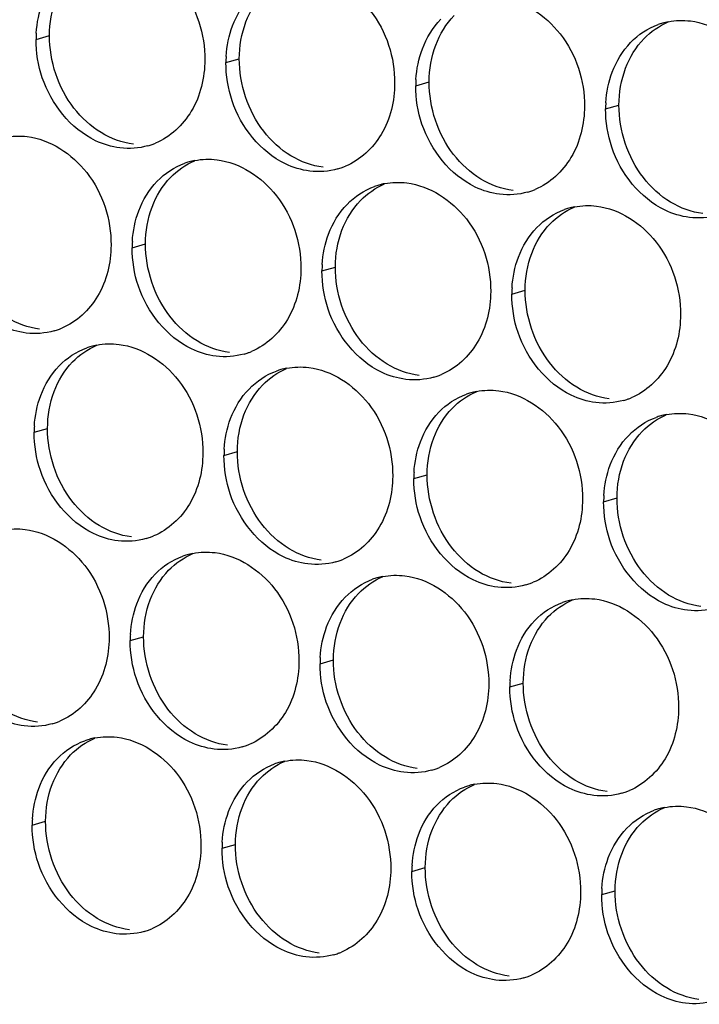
# Paper-space layout '45651_1_3' of a CAD drawing. Header units: millimetres. Extents: x -231 to 594, y 0 to 420.
# Tile 73 of 247: x 108.11 to 113.55, y 129.33 to 137.21. Entities that reach past the tile are written whole.
import ezdxf

# ---------------------------------------------------------------- set-up
doc = ezdxf.new("R2010")
doc.units = ezdxf.units.MM
doc.header["$LTSCALE"] = 32.67
doc.layers.add('02___PRT_ALL_AXES', color=7, linetype='CONTINUOUS')

psp = doc.layouts.new('45651_1_3')

# ---------------------------------------------------------------- linework, layer by layer
at = {"layer": '02___PRT_ALL_AXES', "color": 7, "linetype": 'CONTINUOUS'}
for p, q in [((108.2456, 137.0554), (108.3528, 137.0861)), ((109.7652, 136.8699), (109.8724, 136.9006)), ((111.2848, 136.6844), (111.392, 136.7151)), ((112.8044, 136.4989), (112.9116, 136.5296)), ((109.0145, 135.3881), (109.1217, 135.4188)), ((110.5341, 135.2027), (110.6413, 135.2333)), ((112.0537, 135.0172), (112.1609, 135.0479)), ((108.2301, 133.9105), (108.3373, 133.9412)), ((109.7497, 133.725), (109.8569, 133.7557)), ((111.2692, 133.5395), (111.3764, 133.5702)), ((112.7888, 133.3541), (112.896, 133.3847)), ((108.999, 132.2432), (109.1062, 132.2739)), ((110.5186, 132.0578), (110.6258, 132.0884)), ((112.0381, 131.8723), (112.1453, 131.903)), ((108.2145, 130.7656), (108.3217, 130.7963)), ((109.7341, 130.5801), (109.8413, 130.6108)), ((111.2537, 130.3946), (111.3609, 130.4253)), ((112.7733, 130.2092), (112.8805, 130.2398))]:
    psp.add_line(p, q, dxfattribs=at)
at = {"layer": '02___PRT_ALL_AXES', "color": 3, "linetype": 'CONTINUOUS'}
for centre, radius, start, end in [((113.4098, 136.6599), 0.5467, 105.94061, 109.76751), ((113.4112, 136.6549), 0.5519, 100.97724, 105.93831), ((109.1374, 137.051), 0.8918, 176.51802, 179.71686), ((110.657, 136.8655), 0.8918, 176.51802, 179.71686), ((112.1766, 136.68), 0.8918, 176.51802, 179.71686), ((113.6962, 136.4945), 0.8918, 176.51802, 179.71686), ((108.9909, 136.7295), 0.5467, 285.94061, 289.76751), ((108.9904, 136.7308), 0.5481, 289.77289, 292.73686), ((109.6199, 135.5491), 0.5467, 105.94061, 109.76751), ((109.6213, 135.5441), 0.5519, 100.97724, 105.93831), ((110.51, 136.5454), 0.5481, 289.77289, 292.73686), ((110.5105, 136.544), 0.5467, 285.94061, 289.76751), ((111.1395, 135.3636), 0.5467, 105.94061, 109.76751), ((111.1409, 135.3586), 0.5519, 100.97724, 105.93831), ((112.0301, 136.3586), 0.5467, 285.94061, 289.76751), ((112.0296, 136.3599), 0.5481, 289.77289, 292.73686), ((112.6591, 135.1782), 0.5467, 105.94061, 109.76751), ((112.6605, 135.1731), 0.5519, 100.97724, 105.93831), ((109.9063, 135.3837), 0.8918, 176.51802, 179.71686), ((111.4259, 135.1983), 0.8918, 176.51802, 179.71686), ((112.9455, 135.0128), 0.8918, 176.51802, 179.71686), ((108.2403, 135.2478), 0.5467, 285.94061, 289.76751), ((108.2397, 135.2491), 0.5481, 289.77289, 292.73686), ((108.8355, 134.0715), 0.5467, 105.94061, 109.76751), ((108.8369, 134.0665), 0.5519, 100.97724, 105.93831), ((109.7599, 135.0623), 0.5467, 285.94061, 289.76751), ((109.7593, 135.0636), 0.5481, 289.77289, 292.73686), ((110.3551, 133.886), 0.5467, 105.94061, 109.76751), ((110.3565, 133.881), 0.5519, 100.97724, 105.93831), ((111.2794, 134.8768), 0.5467, 285.94061, 289.76751), ((111.2789, 134.8781), 0.5481, 289.77289, 292.73686), ((111.8746, 133.7005), 0.5467, 105.94061, 109.76751), ((111.8761, 133.6955), 0.5519, 100.97724, 105.93831), ((112.799, 134.6913), 0.5467, 285.94061, 289.76751), ((112.7985, 134.6926), 0.5481, 289.77289, 292.73686), ((113.3942, 133.5151), 0.5467, 105.94061, 109.76751), ((113.3956, 133.51), 0.5519, 100.97724, 105.93831), ((109.1219, 133.9061), 0.8918, 176.51802, 179.71686), ((110.6415, 133.7206), 0.8918, 176.51802, 179.71686), ((112.1611, 133.5351), 0.8918, 176.51802, 179.71686), ((113.6806, 133.3497), 0.8918, 176.51802, 179.71686), ((108.9754, 133.5846), 0.5467, 285.94061, 289.76751), ((108.9749, 133.5859), 0.5481, 289.77289, 292.73686), ((109.6044, 132.4042), 0.5467, 105.94061, 109.76751), ((109.6058, 132.3992), 0.5519, 100.97724, 105.93831), ((110.495, 133.3992), 0.5467, 285.94061, 289.76751), ((110.4945, 133.4005), 0.5481, 289.77289, 292.73686), ((111.124, 132.2188), 0.5467, 105.94061, 109.76751), ((111.1254, 132.2137), 0.5519, 100.97724, 105.93831), ((112.0146, 133.2137), 0.5467, 285.94061, 289.76751), ((112.014, 133.215), 0.5481, 289.77289, 292.73686), ((112.645, 132.0283), 0.5519, 100.97724, 105.93831), ((112.6436, 132.0333), 0.5467, 105.94061, 109.76751), ((109.8908, 132.2388), 0.8918, 176.51802, 179.71686), ((111.4104, 132.0534), 0.8918, 176.51802, 179.71686), ((112.93, 131.8679), 0.8918, 176.51802, 179.71686), ((108.2247, 132.1029), 0.5467, 285.94061, 289.76751), ((108.2242, 132.1042), 0.5481, 289.77289, 292.73686), ((108.8199, 130.9266), 0.5467, 105.94061, 109.76751), ((108.8213, 130.9216), 0.5519, 100.97724, 105.93831), ((109.7443, 131.9174), 0.5467, 285.94061, 289.76751), ((109.7438, 131.9187), 0.5481, 289.77289, 292.73686), ((110.3395, 130.7411), 0.5467, 105.94061, 109.76751), ((110.3409, 130.7361), 0.5519, 100.97724, 105.93831), ((111.2639, 131.7319), 0.5467, 285.94061, 289.76751), ((111.2634, 131.7332), 0.5481, 289.77289, 292.73686), ((111.8591, 130.5556), 0.5467, 105.94061, 109.76751), ((111.8605, 130.5506), 0.5519, 100.97724, 105.93831), ((112.7835, 131.5464), 0.5467, 285.94061, 289.76751), ((112.7829, 131.5477), 0.5481, 289.77289, 292.73686), ((113.3787, 130.3702), 0.5467, 105.94061, 109.76751), ((113.3801, 130.3651), 0.5519, 100.97724, 105.93831), ((109.1063, 130.7612), 0.8918, 176.51802, 179.71686), ((110.6259, 130.5757), 0.8918, 176.51802, 179.71686), ((112.1455, 130.3902), 0.8918, 176.51802, 179.71686), ((113.6651, 130.2048), 0.8918, 176.51802, 179.71686), ((108.9599, 130.4397), 0.5467, 285.94061, 289.76751), ((108.9593, 130.4411), 0.5481, 289.77289, 292.73686), ((110.4794, 130.2543), 0.5467, 285.94061, 289.76751), ((110.4789, 130.2556), 0.5481, 289.77289, 292.73686), ((111.999, 130.0688), 0.5467, 285.94061, 289.76751), ((111.9985, 130.0701), 0.5481, 289.77289, 292.73686)]:
    psp.add_arc(centre, radius, start, end, dxfattribs=at)
for points, knots in [([(108.9249, 137.7592), (109.1092, 137.7367), (109.4726, 137.4956), (109.5974, 137.0945), (109.5964, 136.8905)], [0, 0, 0, 0, 0.476473, 1, 1, 1, 1]), ([(110.4445, 137.5737), (110.6288, 137.5512), (110.9921, 137.3101), (111.1169, 136.909), (111.1159, 136.705)], [0, 0, 0, 0, 0.476473, 1, 1, 1, 1]), ([(111.964, 137.3882), (112.1483, 137.3657), (112.5117, 137.1246), (112.6365, 136.7236), (112.6355, 136.5196)], [0, 0, 0, 0, 0.476473, 1, 1, 1, 1]), ([(113.4836, 137.2027), (113.6679, 137.1802), (114.0313, 136.9391), (114.1561, 136.5381), (114.1551, 136.3341)], [0, 0, 0, 0, 0.476473, 1, 1, 1, 1]), ([(109.5964, 136.8905), (109.5957, 136.7492), (109.5327, 136.473), (109.3201, 136.2747), (109.2023, 136.2253)], [0, 0, 0, 0, 0.525086, 1, 1, 1, 1]), ([(108.9171, 136.1867), (108.8495, 136.195), (108.5691, 136.2788), (108.3655, 136.5398), (108.2955, 136.7482)], [0, 0, 0, 0, 0.236458, 1, 1, 1, 1]), ([(111.1159, 136.705), (111.1152, 136.5637), (111.0523, 136.2875), (110.8397, 136.0892), (110.7219, 136.0398)], [0, 0, 0, 0, 0.525086, 1, 1, 1, 1]), ([(110.4367, 136.0012), (110.3691, 136.0095), (110.0887, 136.0933), (109.8851, 136.3544), (109.8151, 136.5628)], [0, 0, 0, 0, 0.236458, 1, 1, 1, 1]), ([(112.6355, 136.5196), (112.6348, 136.3783), (112.5718, 136.1021), (112.3593, 135.9037), (112.2414, 135.8543)], [0, 0, 0, 0, 0.525086, 1, 1, 1, 1]), ([(111.9563, 135.8158), (111.8887, 135.824), (111.6083, 135.9079), (111.4047, 136.1689), (111.3347, 136.3773)], [0, 0, 0, 0, 0.236458, 1, 1, 1, 1]), ([(108.1742, 136.2774), (108.3585, 136.2549), (108.7219, 136.0138), (108.8467, 135.6127), (108.8457, 135.4087)], [0, 0, 0, 0, 0.476473, 1, 1, 1, 1]), ([(113.4758, 135.6303), (113.4083, 135.6385), (113.1279, 135.7224), (112.9242, 135.9834), (112.8543, 136.1918)], [0, 0, 0, 0, 0.236458, 1, 1, 1, 1]), ([(109.6938, 136.0919), (109.8781, 136.0694), (110.2415, 135.8283), (110.3663, 135.4273), (110.3653, 135.2233)], [0, 0, 0, 0, 0.476473, 1, 1, 1, 1]), ([(111.2134, 135.9064), (111.3977, 135.884), (111.761, 135.6428), (111.8859, 135.2418), (111.8848, 135.0378)], [0, 0, 0, 0, 0.476473, 1, 1, 1, 1]), ([(112.7329, 135.721), (112.9172, 135.6985), (113.2806, 135.4574), (113.4054, 135.0563), (113.4044, 134.8523)], [0, 0, 0, 0, 0.476473, 1, 1, 1, 1]), ([(108.8457, 135.4087), (108.845, 135.2674), (108.782, 134.9912), (108.5695, 134.7929), (108.4516, 134.7435)], [0, 0, 0, 0, 0.525086, 1, 1, 1, 1]), ([(108.1664, 134.705), (108.0988, 134.7132), (107.8185, 134.7971), (107.6148, 135.0581), (107.5449, 135.2665)], [0, 0, 0, 0, 0.236458, 1, 1, 1, 1]), ([(110.3653, 135.2233), (110.3646, 135.082), (110.3016, 134.8058), (110.089, 134.6074), (109.9712, 134.5581)], [0, 0, 0, 0, 0.525086, 1, 1, 1, 1]), ([(109.686, 134.5195), (109.6184, 134.5277), (109.3381, 134.6116), (109.1344, 134.8726), (109.0644, 135.081)], [0, 0, 0, 0, 0.236458, 1, 1, 1, 1]), ([(111.8848, 135.0378), (111.8841, 134.8965), (111.8212, 134.6203), (111.6086, 134.422), (111.4908, 134.3726)], [0, 0, 0, 0, 0.525086, 1, 1, 1, 1]), ([(111.2056, 134.334), (111.138, 134.3422), (110.8576, 134.4261), (110.654, 134.6871), (110.584, 134.8955)], [0, 0, 0, 0, 0.236458, 1, 1, 1, 1]), ([(113.4044, 134.8523), (113.4037, 134.711), (113.3407, 134.4348), (113.1282, 134.2365), (113.0103, 134.1871)], [0, 0, 0, 0, 0.525086, 1, 1, 1, 1]), ([(112.7252, 134.1485), (112.6576, 134.1568), (112.3772, 134.2406), (112.1736, 134.5016), (112.1036, 134.71)], [0, 0, 0, 0, 0.236458, 1, 1, 1, 1]), ([(108.9093, 134.6143), (109.0936, 134.5918), (109.457, 134.3507), (109.5818, 133.9496), (109.5808, 133.7456)], [0, 0, 0, 0, 0.476473, 1, 1, 1, 1]), ([(110.4289, 134.4288), (110.6132, 134.4063), (110.9766, 134.1652), (111.1014, 133.7641), (111.1004, 133.5601)], [0, 0, 0, 0, 0.476473, 1, 1, 1, 1]), ([(111.9485, 134.2433), (112.1328, 134.2208), (112.4962, 133.9797), (112.621, 133.5787), (112.62, 133.3747)], [0, 0, 0, 0, 0.476473, 1, 1, 1, 1]), ([(113.4681, 134.0578), (113.6524, 134.0354), (114.0158, 133.7942), (114.1406, 133.3932), (114.1396, 133.1892)], [0, 0, 0, 0, 0.476473, 1, 1, 1, 1]), ([(109.5808, 133.7456), (109.5801, 133.6043), (109.5171, 133.3281), (109.3046, 133.1298), (109.1867, 133.0804)], [0, 0, 0, 0, 0.525086, 1, 1, 1, 1]), ([(108.9016, 133.0418), (108.834, 133.0501), (108.5536, 133.1339), (108.3499, 133.3949), (108.28, 133.6033)], [0, 0, 0, 0, 0.236458, 1, 1, 1, 1]), ([(111.1004, 133.5601), (111.0997, 133.4188), (111.0367, 133.1426), (110.8242, 132.9443), (110.7063, 132.8949)], [0, 0, 0, 0, 0.525086, 1, 1, 1, 1]), ([(110.4211, 132.8564), (110.3536, 132.8646), (110.0732, 132.9485), (109.8695, 133.2095), (109.7996, 133.4179)], [0, 0, 0, 0, 0.236458, 1, 1, 1, 1]), ([(112.62, 133.3747), (112.6193, 133.2334), (112.5563, 132.9572), (112.3438, 132.7588), (112.2259, 132.7095)], [0, 0, 0, 0, 0.525086, 1, 1, 1, 1]), ([(111.9407, 132.6709), (111.8731, 132.6791), (111.5928, 132.763), (111.3891, 133.024), (111.3192, 133.2324)], [0, 0, 0, 0, 0.236458, 1, 1, 1, 1]), ([(108.1586, 133.1325), (108.3429, 133.11), (108.7063, 132.8689), (108.8311, 132.4679), (108.8301, 132.2639)], [0, 0, 0, 0, 0.476473, 1, 1, 1, 1]), ([(113.4603, 132.4854), (113.3927, 132.4937), (113.1124, 132.5775), (112.9087, 132.8385), (112.8387, 133.0469)], [0, 0, 0, 0, 0.236458, 1, 1, 1, 1]), ([(109.6782, 132.947), (109.8625, 132.9245), (110.2259, 132.6834), (110.3507, 132.2824), (110.3497, 132.0784)], [0, 0, 0, 0, 0.476473, 1, 1, 1, 1]), ([(111.1978, 132.7616), (111.3821, 132.7391), (111.7455, 132.498), (111.8703, 132.0969), (111.8693, 131.8929)], [0, 0, 0, 0, 0.476473, 1, 1, 1, 1]), ([(112.7174, 132.5761), (112.9017, 132.5536), (113.2651, 132.3125), (113.3899, 131.9114), (113.3889, 131.7074)], [0, 0, 0, 0, 0.476473, 1, 1, 1, 1]), ([(108.8301, 132.2639), (108.8294, 132.1226), (108.7665, 131.8463), (108.5539, 131.648), (108.436, 131.5986)], [0, 0, 0, 0, 0.525086, 1, 1, 1, 1]), ([(108.1509, 131.5601), (108.0833, 131.5683), (107.8029, 131.6522), (107.5993, 131.9132), (107.5293, 132.1216)], [0, 0, 0, 0, 0.236458, 1, 1, 1, 1]), ([(110.3497, 132.0784), (110.349, 131.9371), (110.286, 131.6609), (110.0735, 131.4626), (109.9556, 131.4132)], [0, 0, 0, 0, 0.525086, 1, 1, 1, 1]), ([(109.6705, 131.3746), (109.6029, 131.3828), (109.3225, 131.4667), (109.1189, 131.7277), (109.0489, 131.9361)], [0, 0, 0, 0, 0.236458, 1, 1, 1, 1]), ([(111.8693, 131.8929), (111.8686, 131.7516), (111.8056, 131.4754), (111.5931, 131.2771), (111.4752, 131.2277)], [0, 0, 0, 0, 0.525086, 1, 1, 1, 1]), ([(111.19, 131.1891), (111.1225, 131.1974), (110.8421, 131.2812), (110.6384, 131.5422), (110.5685, 131.7506)], [0, 0, 0, 0, 0.236458, 1, 1, 1, 1]), ([(113.3889, 131.7074), (113.3882, 131.5661), (113.3252, 131.2899), (113.1127, 131.0916), (112.9948, 131.0422)], [0, 0, 0, 0, 0.525086, 1, 1, 1, 1]), ([(112.7096, 131.0036), (112.6421, 131.0119), (112.3617, 131.0957), (112.158, 131.3567), (112.0881, 131.5651)], [0, 0, 0, 0, 0.236458, 1, 1, 1, 1]), ([(108.8938, 131.4694), (109.0781, 131.4469), (109.4415, 131.2058), (109.5663, 130.8047), (109.5653, 130.6007)], [0, 0, 0, 0, 0.476473, 1, 1, 1, 1]), ([(110.4134, 131.2839), (110.5977, 131.2614), (110.961, 131.0203), (111.0859, 130.6193), (111.0849, 130.4153)], [0, 0, 0, 0, 0.476473, 1, 1, 1, 1]), ([(111.933, 131.0984), (112.1172, 131.0759), (112.4806, 130.8348), (112.6054, 130.4338), (112.6044, 130.2298)], [0, 0, 0, 0, 0.476473, 1, 1, 1, 1]), ([(113.4525, 130.913), (113.6368, 130.8905), (114.0002, 130.6494), (114.125, 130.2483), (114.124, 130.0443)], [0, 0, 0, 0, 0.476473, 1, 1, 1, 1]), ([(109.5653, 130.6007), (109.5646, 130.4594), (109.5016, 130.1832), (109.2891, 129.9849), (109.1712, 129.9355)], [0, 0, 0, 0, 0.525086, 1, 1, 1, 1]), ([(108.886, 129.8969), (108.8184, 129.9052), (108.5381, 129.989), (108.3344, 130.25), (108.2644, 130.4584)], [0, 0, 0, 0, 0.236458, 1, 1, 1, 1]), ([(111.0849, 130.4153), (111.0842, 130.274), (111.0212, 129.9977), (110.8086, 129.7994), (110.6908, 129.75)], [0, 0, 0, 0, 0.525086, 1, 1, 1, 1]), ([(110.4056, 129.7115), (110.338, 129.7197), (110.0576, 129.8036), (109.854, 130.0646), (109.784, 130.273)], [0, 0, 0, 0, 0.236458, 1, 1, 1, 1]), ([(112.6044, 130.2298), (112.6037, 130.0885), (112.5408, 129.8123), (112.3282, 129.614), (112.2104, 129.5646)], [0, 0, 0, 0, 0.525086, 1, 1, 1, 1]), ([(111.9252, 129.526), (111.8576, 129.5342), (111.5772, 129.6181), (111.3736, 129.8791), (111.3036, 130.0875)], [0, 0, 0, 0, 0.236458, 1, 1, 1, 1]), ([(113.4448, 129.3405), (113.3772, 129.3488), (113.0968, 129.4326), (112.8932, 129.6936), (112.8232, 129.902)], [0, 0, 0, 0, 0.236458, 1, 1, 1, 1])]:
    psp.add_open_spline(points, degree=3, knots=knots, dxfattribs=at)
at = {"layer": '02___PRT_ALL_AXES', "color": 7, "linetype": 'CONTINUOUS'}
for points in [[(108.3528, 137.0861), (108.3533, 137.1858), (108.3706, 137.2873), (108.4057, 137.3807)], [(109.9253, 137.1952), (109.9581, 137.2823), (110.0083, 137.3654), (110.073, 137.4324)], [(111.4449, 137.0097), (111.4777, 137.0969), (111.5278, 137.1799), (111.5925, 137.2469)], [(109.8724, 136.9006), (109.8729, 137.0004), (109.8901, 137.1018), (109.9253, 137.1952)], [(113.1121, 137.0614), (113.1666, 137.1178), (113.2334, 137.1646), (113.3056, 137.1948)], [(108.5479, 136.506), (108.4231, 136.6673), (108.3518, 136.8821), (108.3528, 137.0861)], [(111.392, 136.7151), (111.3925, 136.8149), (111.4097, 136.9163), (111.4449, 137.0097)], [(112.9645, 136.8242), (112.9973, 136.9114), (113.0474, 136.9944), (113.1121, 137.0614)], [(110.0675, 136.3205), (109.9426, 136.4819), (109.8714, 136.6966), (109.8724, 136.9006)], [(112.9116, 136.5296), (112.9121, 136.6294), (112.9293, 136.7309), (112.9645, 136.8242)], [(111.587, 136.135), (111.4622, 136.2964), (111.391, 136.5111), (111.392, 136.7151)], [(113.1066, 135.9495), (112.9818, 136.1109), (112.9106, 136.3256), (112.9116, 136.5296)], [(108.7661, 136.3088), (108.6823, 136.3596), (108.6079, 136.4284), (108.5479, 136.506)], [(109.0243, 136.2174), (108.9337, 136.2285), (108.8442, 136.2615), (108.7661, 136.3088)], [(110.2857, 136.1233), (110.2019, 136.1741), (110.1274, 136.2429), (110.0675, 136.3205)], [(110.5439, 136.0319), (110.4533, 136.043), (110.3638, 136.076), (110.2857, 136.1233)], [(111.8053, 135.9378), (111.7214, 135.9886), (111.647, 136.0575), (111.587, 136.135)], [(109.3223, 135.9506), (109.3767, 136.007), (109.4435, 136.0537), (109.5158, 136.084)], [(109.1746, 135.7134), (109.2074, 135.8006), (109.2576, 135.8836), (109.3223, 135.9506)], [(110.8419, 135.7651), (110.8963, 135.8215), (110.9631, 135.8683), (111.0354, 135.8985)], [(112.0635, 135.8464), (111.9728, 135.8575), (111.8834, 135.8905), (111.8053, 135.9378)], [(113.3249, 135.7524), (113.241, 135.8032), (113.1666, 135.872), (113.1066, 135.9495)], [(110.6942, 135.5279), (110.727, 135.6151), (110.7772, 135.6981), (110.8419, 135.7651)], [(113.583, 135.661), (113.4924, 135.672), (113.403, 135.7051), (113.3249, 135.7524)], [(109.1217, 135.4188), (109.1222, 135.5186), (109.1395, 135.62), (109.1746, 135.7134)], [(112.3614, 135.5797), (112.4159, 135.636), (112.4827, 135.6828), (112.555, 135.7131)], [(112.2138, 135.3425), (112.2466, 135.4296), (112.2967, 135.5127), (112.3614, 135.5797)], [(110.6413, 135.2333), (110.6418, 135.3331), (110.659, 135.4346), (110.6942, 135.5279)], [(109.3168, 134.8387), (109.192, 135.0001), (109.1207, 135.2148), (109.1217, 135.4188)], [(112.1609, 135.0479), (112.1614, 135.1476), (112.1786, 135.2491), (112.2138, 135.3425)], [(110.8364, 134.6532), (110.7116, 134.8146), (110.6403, 135.0293), (110.6413, 135.2333)], [(112.3559, 134.4678), (112.2311, 134.6291), (112.1599, 134.8439), (112.1609, 135.0479)], [(108.2736, 134.7356), (108.183, 134.7467), (108.0935, 134.7797), (108.0155, 134.827)], [(109.535, 134.6416), (109.4512, 134.6924), (109.3768, 134.7612), (109.3168, 134.8387)], [(109.7932, 134.5502), (109.7026, 134.5612), (109.6131, 134.5942), (109.535, 134.6416)], [(111.0546, 134.4561), (110.9708, 134.5069), (110.8963, 134.5757), (110.8364, 134.6532)], [(108.5378, 134.473), (108.5923, 134.5293), (108.6591, 134.5761), (108.7313, 134.6064)], [(108.3902, 134.2358), (108.423, 134.3229), (108.4731, 134.406), (108.5378, 134.473)], [(112.5742, 134.2706), (112.4904, 134.3214), (112.4159, 134.3902), (112.3559, 134.4678)], [(110.0574, 134.2875), (110.1118, 134.3438), (110.1787, 134.3906), (110.2509, 134.4209)], [(111.3128, 134.3647), (111.2222, 134.3757), (111.1327, 134.4088), (111.0546, 134.4561)], [(108.3373, 133.9412), (108.3378, 134.0409), (108.355, 134.1424), (108.3902, 134.2358)], [(109.9097, 134.0503), (109.9426, 134.1375), (109.9927, 134.2205), (110.0574, 134.2875)], [(111.577, 134.102), (111.6314, 134.1584), (111.6983, 134.2051), (111.7705, 134.2354)], [(112.8324, 134.1792), (112.7418, 134.1903), (112.6523, 134.2233), (112.5742, 134.2706)], [(111.4293, 133.8648), (111.4621, 133.952), (111.5123, 134.035), (111.577, 134.102)], [(109.8569, 133.7557), (109.8573, 133.8555), (109.8746, 133.9569), (109.9097, 134.0503)], [(113.0966, 133.9165), (113.151, 133.9729), (113.2178, 134.0197), (113.2901, 134.0499)], [(108.5323, 133.3611), (108.4075, 133.5224), (108.3363, 133.7372), (108.3373, 133.9412)], [(112.9489, 133.6793), (112.9817, 133.7665), (113.0319, 133.8495), (113.0966, 133.9165)], [(111.3764, 133.5702), (111.3769, 133.67), (111.3942, 133.7714), (111.4293, 133.8648)], [(110.0519, 133.1756), (109.9271, 133.337), (109.8558, 133.5517), (109.8569, 133.7557)], [(112.896, 133.3847), (112.8965, 133.4845), (112.9138, 133.586), (112.9489, 133.6793)], [(111.5715, 132.9901), (111.4467, 133.1515), (111.3754, 133.3662), (111.3764, 133.5702)], [(108.7506, 133.1639), (108.6667, 133.2147), (108.5923, 133.2835), (108.5323, 133.3611)], [(113.0911, 132.8047), (112.9663, 132.966), (112.895, 133.1807), (112.896, 133.3847)], [(109.0088, 133.0725), (108.9181, 133.0836), (108.8287, 133.1166), (108.7506, 133.1639)], [(110.2702, 132.9784), (110.1863, 133.0292), (110.1119, 133.098), (110.0519, 133.1756)], [(110.5283, 132.887), (110.4377, 132.8981), (110.3483, 132.9311), (110.2702, 132.9784)], [(111.7898, 132.793), (111.7059, 132.8438), (111.6315, 132.9126), (111.5715, 132.9901)], [(109.3067, 132.8057), (109.3612, 132.8621), (109.428, 132.9089), (109.5003, 132.9391)], [(109.1591, 132.5685), (109.1919, 132.6557), (109.242, 132.7387), (109.3067, 132.8057)], [(110.8263, 132.6202), (110.8807, 132.6766), (110.9476, 132.7234), (111.0198, 132.7537)], [(112.0479, 132.7016), (111.9573, 132.7126), (111.8678, 132.7457), (111.7898, 132.793)], [(113.3093, 132.6075), (113.2255, 132.6583), (113.1511, 132.7271), (113.0911, 132.8047)], [(110.6787, 132.383), (110.7115, 132.4702), (110.7616, 132.5533), (110.8263, 132.6202)], [(113.5675, 132.5161), (113.4769, 132.5271), (113.3874, 132.5602), (113.3093, 132.6075)], [(109.1062, 132.2739), (109.1067, 132.3737), (109.1239, 132.4751), (109.1591, 132.5685)], [(112.3459, 132.4348), (112.4003, 132.4911), (112.4672, 132.5379), (112.5394, 132.5682)], [(112.1982, 132.1976), (112.231, 132.2847), (112.2812, 132.3678), (112.3459, 132.4348)], [(110.6258, 132.0884), (110.6262, 132.1882), (110.6435, 132.2897), (110.6787, 132.383)], [(109.3012, 131.6938), (109.1764, 131.8552), (109.1052, 132.0699), (109.1062, 132.2739)], [(112.1453, 131.903), (112.1458, 132.0027), (112.1631, 132.1042), (112.1982, 132.1976)], [(110.8208, 131.5084), (110.696, 131.6697), (110.6247, 131.8844), (110.6258, 132.0884)], [(112.3404, 131.3229), (112.2156, 131.4842), (112.1443, 131.699), (112.1453, 131.903)], [(108.2581, 131.5907), (108.1675, 131.6018), (108.078, 131.6348), (107.9999, 131.6821)], [(109.5195, 131.4967), (109.4356, 131.5475), (109.3612, 131.6163), (109.3012, 131.6938)], [(109.7777, 131.4053), (109.687, 131.4163), (109.5976, 131.4494), (109.5195, 131.4967)], [(111.0391, 131.3112), (110.9552, 131.362), (110.8808, 131.4308), (110.8208, 131.5084)], [(108.5223, 131.3281), (108.5767, 131.3844), (108.6435, 131.4312), (108.7158, 131.4615)], [(108.3746, 131.0909), (108.4074, 131.178), (108.4576, 131.2611), (108.5223, 131.3281)], [(111.2972, 131.2198), (111.2066, 131.2309), (111.1172, 131.2639), (111.0391, 131.3112)], [(112.5587, 131.1257), (112.4748, 131.1765), (112.4004, 131.2453), (112.3404, 131.3229)], [(110.0419, 131.1426), (110.0963, 131.199), (110.1631, 131.2457), (110.2354, 131.276)], [(108.3217, 130.7963), (108.3222, 130.896), (108.3395, 130.9975), (108.3746, 131.0909)], [(109.8942, 130.9054), (109.927, 130.9926), (109.9772, 131.0756), (110.0419, 131.1426)], [(111.5615, 130.9571), (111.6159, 131.0135), (111.6827, 131.0603), (111.755, 131.0905)], [(112.8168, 131.0343), (112.7262, 131.0454), (112.6367, 131.0784), (112.5587, 131.1257)], [(111.4138, 130.7199), (111.4466, 130.8071), (111.4967, 130.8901), (111.5615, 130.9571)], [(109.8413, 130.6108), (109.8418, 130.7106), (109.8591, 130.812), (109.8942, 130.9054)], [(113.081, 130.7716), (113.1355, 130.828), (113.2023, 130.8748), (113.2746, 130.9051)], [(108.5168, 130.2162), (108.392, 130.3776), (108.3207, 130.5923), (108.3217, 130.7963)], [(112.9334, 130.5344), (112.9662, 130.6216), (113.0163, 130.7047), (113.081, 130.7716)], [(111.3609, 130.4253), (111.3614, 130.5251), (111.3786, 130.6266), (111.4138, 130.7199)], [(110.0364, 130.0307), (109.9116, 130.1921), (109.8403, 130.4068), (109.8413, 130.6108)], [(112.8805, 130.2398), (112.881, 130.3396), (112.8982, 130.4411), (112.9334, 130.5344)], [(111.556, 129.8452), (111.4311, 130.0066), (111.3599, 130.2213), (111.3609, 130.4253)], [(108.7351, 130.019), (108.6512, 130.0698), (108.5768, 130.1386), (108.5168, 130.2162)], [(113.0755, 129.6598), (112.9507, 129.8211), (112.8795, 130.0358), (112.8805, 130.2398)], [(108.9932, 129.9276), (108.9026, 129.9387), (108.8131, 129.9717), (108.7351, 130.019)], [(110.2546, 129.8335), (110.1708, 129.8843), (110.0964, 129.9532), (110.0364, 130.0307)], [(110.5128, 129.7421), (110.4222, 129.7532), (110.3327, 129.7862), (110.2546, 129.8335)], [(111.7742, 129.6481), (111.6904, 129.6989), (111.6159, 129.7677), (111.556, 129.8452)], [(113.2938, 129.4626), (113.2099, 129.5134), (113.1355, 129.5822), (113.0755, 129.6598)], [(112.0324, 129.5567), (111.9418, 129.5677), (111.8523, 129.6008), (111.7742, 129.6481)], [(113.552, 129.3712), (113.4613, 129.3823), (113.3719, 129.4153), (113.2938, 129.4626)]]:
    psp.add_open_spline(points, degree=3, dxfattribs=at)
at = {"layer": '02___PRT_ALL_AXES', "color": 3, "linetype": 'CONTINUOUS'}
for points in [[(109.8181, 137.1645), (109.8509, 137.2517), (109.9011, 137.3347), (109.9658, 137.4017)], [(108.2472, 137.1051), (108.2523, 137.1884), (108.2691, 137.2719), (108.2985, 137.35)], [(109.7668, 136.9197), (109.7719, 137.0029), (109.7887, 137.0865), (109.8181, 137.1645)], [(111.3377, 136.979), (111.3705, 137.0662), (111.4206, 137.1492), (111.4853, 137.2162)], [(113.0049, 137.0307), (113.0658, 137.0937), (113.1425, 137.1448), (113.2249, 137.1744)], [(113.3061, 137.1967), (113.3642, 137.208), (113.4248, 137.2099), (113.4836, 137.2027)], [(108.2955, 136.7482), (108.2625, 136.8466), (108.2451, 136.9517), (108.2456, 137.0554)], [(112.8573, 136.7935), (112.8901, 136.8807), (112.9402, 136.9638), (113.0049, 137.0307)], [(111.2864, 136.7342), (111.2915, 136.8174), (111.3083, 136.901), (111.3377, 136.979)], [(109.8151, 136.5628), (109.7821, 136.6611), (109.7647, 136.7662), (109.7652, 136.8699)], [(112.806, 136.5487), (112.8111, 136.6319), (112.8279, 136.7155), (112.8573, 136.7935)], [(111.3347, 136.3773), (111.3017, 136.4756), (111.2843, 136.5807), (111.2848, 136.6844)], [(112.8543, 136.1918), (112.8213, 136.2901), (112.8039, 136.3952), (112.8044, 136.4989)], [(107.9967, 136.2714), (108.0548, 136.2827), (108.1154, 136.2846), (108.1742, 136.2774)], [(109.1411, 136.2038), (109.0691, 136.1833), (108.9914, 136.1776), (108.9171, 136.1867)], [(109.2151, 135.9199), (109.2759, 135.9829), (109.3526, 136.034), (109.435, 136.0636)], [(109.5162, 136.0859), (109.5744, 136.0972), (109.635, 136.0991), (109.6938, 136.0919)], [(110.6607, 136.0184), (110.5887, 135.9978), (110.511, 135.9922), (110.4367, 136.0012)], [(109.0674, 135.6827), (109.1002, 135.7699), (109.1504, 135.8529), (109.2151, 135.9199)], [(111.0358, 135.9005), (111.094, 135.9117), (111.1546, 135.9136), (111.2134, 135.9064)], [(110.7347, 135.7345), (110.7955, 135.7974), (110.8722, 135.8485), (110.9546, 135.8781)], [(112.1803, 135.8329), (112.1083, 135.8123), (112.0306, 135.8067), (111.9563, 135.8158)], [(110.587, 135.4973), (110.6198, 135.5844), (110.67, 135.6675), (110.7347, 135.7345)], [(112.5554, 135.715), (112.6135, 135.7263), (112.6742, 135.7281), (112.7329, 135.721)], [(109.0162, 135.4379), (109.0212, 135.5211), (109.038, 135.6047), (109.0674, 135.6827)], [(112.2542, 135.549), (112.3151, 135.612), (112.3918, 135.663), (112.4742, 135.6927)], [(113.6998, 135.6474), (113.6278, 135.6268), (113.5502, 135.6212), (113.4758, 135.6303)], [(110.5357, 135.2524), (110.5408, 135.3356), (110.5576, 135.4192), (110.587, 135.4973)], [(112.1066, 135.3118), (112.1394, 135.3989), (112.1895, 135.482), (112.2542, 135.549)], [(109.0644, 135.081), (109.0314, 135.1793), (109.014, 135.2844), (109.0145, 135.3881)], [(112.0553, 135.0669), (112.0604, 135.1502), (112.0772, 135.2337), (112.1066, 135.3118)], [(110.584, 134.8955), (110.551, 134.9938), (110.5336, 135.0989), (110.5341, 135.2027)], [(112.1036, 134.71), (112.0706, 134.8084), (112.0532, 134.9135), (112.0537, 135.0172)], [(108.3904, 134.7221), (108.3184, 134.7015), (108.2407, 134.6959), (108.1664, 134.705)], [(108.7318, 134.6083), (108.7899, 134.6196), (108.8505, 134.6215), (108.9093, 134.6143)], [(108.4306, 134.4423), (108.4915, 134.5053), (108.5682, 134.5564), (108.6506, 134.586)], [(109.91, 134.5366), (109.838, 134.516), (109.7603, 134.5104), (109.686, 134.5195)], [(108.283, 134.2051), (108.3158, 134.2923), (108.3659, 134.3753), (108.4306, 134.4423)], [(109.9502, 134.2568), (110.0111, 134.3198), (110.0877, 134.3709), (110.1702, 134.4005)], [(110.2514, 134.4228), (110.3095, 134.4341), (110.3701, 134.436), (110.4289, 134.4288)], [(111.4296, 134.3511), (111.3576, 134.3305), (111.2799, 134.3249), (111.2056, 134.334)], [(109.8025, 134.0196), (109.8354, 134.1068), (109.8855, 134.1898), (109.9502, 134.2568)], [(111.771, 134.2373), (111.8291, 134.2486), (111.8897, 134.2505), (111.9485, 134.2433)], [(108.2317, 133.9602), (108.2368, 134.0435), (108.2536, 134.1271), (108.283, 134.2051)], [(111.4698, 134.0713), (111.5306, 134.1343), (111.6073, 134.1854), (111.6897, 134.215)], [(112.9492, 134.1656), (112.8772, 134.1451), (112.7995, 134.1395), (112.7252, 134.1485)], [(111.3221, 133.8341), (111.3549, 133.9213), (111.4051, 134.0043), (111.4698, 134.0713)], [(109.7513, 133.7748), (109.7564, 133.858), (109.7732, 133.9416), (109.8025, 134.0196)], [(112.9894, 133.8859), (113.0502, 133.9488), (113.1269, 133.9999), (113.2093, 134.0295)], [(113.2905, 134.0519), (113.3487, 134.0631), (113.4093, 134.065), (113.4681, 134.0578)], [(108.28, 133.6033), (108.247, 133.7017), (108.2296, 133.8068), (108.2301, 133.9105)], [(111.2709, 133.5893), (111.2759, 133.6725), (111.2928, 133.7561), (111.3221, 133.8341)], [(112.8417, 133.6487), (112.8745, 133.7358), (112.9247, 133.8189), (112.9894, 133.8859)], [(109.7996, 133.4179), (109.7666, 133.5162), (109.7491, 133.6213), (109.7497, 133.725)], [(112.7905, 133.4038), (112.7955, 133.487), (112.8123, 133.5706), (112.8417, 133.6487)], [(111.3192, 133.2324), (111.2862, 133.3307), (111.2687, 133.4358), (111.2692, 133.5395)], [(112.8387, 133.0469), (112.8057, 133.1452), (112.7883, 133.2503), (112.7888, 133.3541)], [(107.9811, 133.1265), (108.0392, 133.1378), (108.0999, 133.1397), (108.1586, 133.1325)], [(109.1256, 133.0589), (109.0535, 133.0384), (108.9759, 133.0328), (108.9016, 133.0418)], [(109.1995, 132.775), (109.2604, 132.838), (109.3371, 132.8891), (109.4195, 132.9187)], [(109.5007, 132.941), (109.5588, 132.9523), (109.6195, 132.9542), (109.6782, 132.947)], [(110.6451, 132.8735), (110.5731, 132.8529), (110.4955, 132.8473), (110.4211, 132.8564)], [(109.0519, 132.5378), (109.0847, 132.625), (109.1348, 132.7081), (109.1995, 132.775)], [(110.7191, 132.5896), (110.78, 132.6526), (110.8567, 132.7036), (110.9391, 132.7333)], [(111.0203, 132.7556), (111.0784, 132.7668), (111.139, 132.7687), (111.1978, 132.7616)], [(112.1647, 132.688), (112.0927, 132.6674), (112.0151, 132.6618), (111.9407, 132.6709)], [(110.5715, 132.3524), (110.6043, 132.4395), (110.6544, 132.5226), (110.7191, 132.5896)], [(112.5399, 132.5701), (112.598, 132.5814), (112.6586, 132.5833), (112.7174, 132.5761)], [(109.0006, 132.293), (109.0057, 132.3762), (109.0225, 132.4598), (109.0519, 132.5378)], [(112.2387, 132.4041), (112.2995, 132.4671), (112.3762, 132.5182), (112.4586, 132.5478)], [(113.6843, 132.5025), (113.6123, 132.4819), (113.5346, 132.4763), (113.4603, 132.4854)], [(110.5202, 132.1075), (110.5253, 132.1908), (110.5421, 132.2743), (110.5715, 132.3524)], [(112.091, 132.1669), (112.1238, 132.2541), (112.174, 132.3371), (112.2387, 132.4041)], [(109.0489, 131.9361), (109.0159, 132.0344), (108.9985, 132.1395), (108.999, 132.2432)], [(112.0398, 131.922), (112.0448, 132.0053), (112.0617, 132.0889), (112.091, 132.1669)], [(110.5685, 131.7506), (110.5355, 131.849), (110.518, 131.954), (110.5186, 132.0578)], [(112.0881, 131.5651), (112.0551, 131.6635), (112.0376, 131.7686), (112.0381, 131.8723)], [(108.3749, 131.5772), (108.3029, 131.5566), (108.2252, 131.551), (108.1509, 131.5601)], [(108.7162, 131.4634), (108.7744, 131.4747), (108.835, 131.4766), (108.8938, 131.4694)], [(108.4151, 131.2974), (108.4759, 131.3604), (108.5526, 131.4115), (108.635, 131.4411)], [(109.8945, 131.3917), (109.8225, 131.3711), (109.7448, 131.3655), (109.6705, 131.3746)], [(108.2674, 131.0602), (108.3002, 131.1474), (108.3504, 131.2304), (108.4151, 131.2974)], [(109.9347, 131.1119), (109.9955, 131.1749), (110.0722, 131.226), (110.1546, 131.2556)], [(110.2358, 131.2779), (110.294, 131.2892), (110.3546, 131.2911), (110.4134, 131.2839)], [(111.414, 131.2062), (111.342, 131.1857), (111.2644, 131.18), (111.19, 131.1891)], [(109.787, 130.8747), (109.8198, 130.9619), (109.87, 131.0449), (109.9347, 131.1119)], [(111.7554, 131.0924), (111.8135, 131.1037), (111.8742, 131.1056), (111.933, 131.0984)], [(108.2162, 130.8154), (108.2212, 130.8986), (108.238, 130.9822), (108.2674, 131.0602)], [(111.4543, 130.9264), (111.5151, 130.9894), (111.5918, 131.0405), (111.6742, 131.0701)], [(112.9336, 131.0207), (112.8616, 131.0002), (112.784, 130.9946), (112.7096, 131.0036)], [(111.3066, 130.6892), (111.3394, 130.7764), (111.3896, 130.8595), (111.4543, 130.9264)], [(113.275, 130.907), (113.3331, 130.9182), (113.3938, 130.9201), (113.4525, 130.913)], [(109.7357, 130.6299), (109.7408, 130.7131), (109.7576, 130.7967), (109.787, 130.8747)], [(112.9738, 130.741), (113.0347, 130.804), (113.1114, 130.855), (113.1938, 130.8847)], [(108.2644, 130.4584), (108.2314, 130.5568), (108.214, 130.6619), (108.2145, 130.7656)], [(111.2553, 130.4444), (111.2604, 130.5276), (111.2772, 130.6112), (111.3066, 130.6892)], [(112.8262, 130.5038), (112.859, 130.5909), (112.9091, 130.674), (112.9738, 130.741)], [(109.784, 130.273), (109.751, 130.3713), (109.7336, 130.4764), (109.7341, 130.5801)], [(112.7749, 130.2589), (112.78, 130.3422), (112.7968, 130.4257), (112.8262, 130.5038)], [(111.3036, 130.0875), (111.2706, 130.1858), (111.2532, 130.2909), (111.2537, 130.3946)], [(112.8232, 129.902), (112.7902, 130.0004), (112.7728, 130.1054), (112.7733, 130.2092)], [(109.11, 129.9141), (109.038, 129.8935), (108.9603, 129.8879), (108.886, 129.8969)], [(110.6296, 129.7286), (110.5576, 129.708), (110.4799, 129.7024), (110.4056, 129.7115)], [(112.1492, 129.5431), (112.0772, 129.5225), (111.9995, 129.5169), (111.9252, 129.526)], [(113.6688, 129.3576), (113.5968, 129.3371), (113.5191, 129.3314), (113.4448, 129.3405)]]:
    psp.add_open_spline(points, degree=3, dxfattribs=at)

doc.saveas('drawing.dxf')
